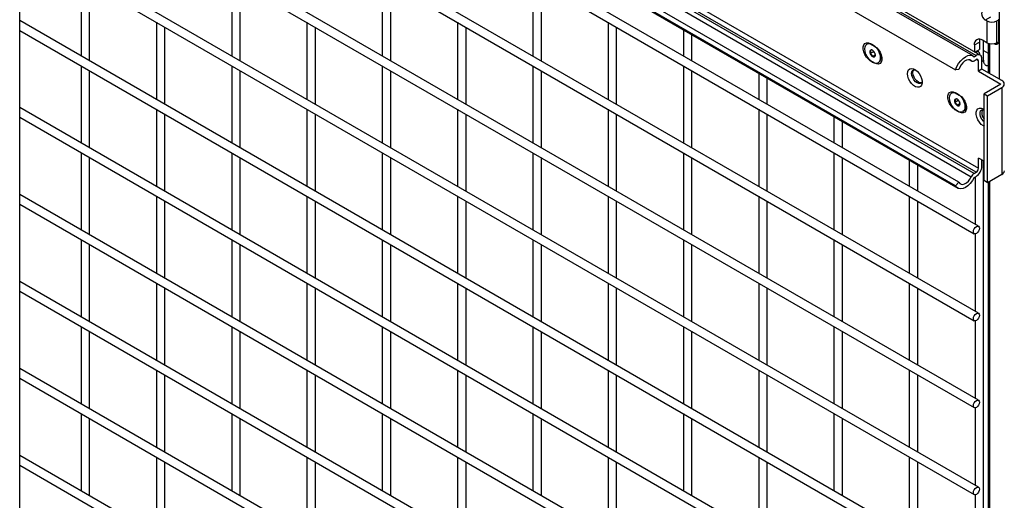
# Model space of a CAD drawing. Header units: inches. Extents: x 0.2 to 10.8, y 0.2 to 8.2.
# Tile 39 of 43: x 9.558 to 10.329, y 5.955 to 6.331. Entities that reach past the tile are written whole.
import ezdxf

# ---------------------------------------------------------------- set-up
doc = ezdxf.new("R2010")
doc.units = ezdxf.units.IN
doc.header["$MEASUREMENT"] = 0

msp = doc.modelspace()

# ---------------------------------------------------------------- linework, layer by layer
for p, q in [((9.55846, 4.57545), (9.55846, 6.82094)), ((10.31026, 6.30283), (9.55846, 6.73683)), ((9.55846, 6.73464), (10.30702, 6.30251)), ((10.3047, 6.30218), (9.55846, 6.73297)), ((9.55846, 6.71425), (10.29097, 6.29138)), ((10.29098, 6.20055), (9.55846, 6.62342)), ((9.55846, 6.62254), (10.2927, 6.19868)), ((10.30891, 6.16887), (9.55846, 6.6021)), ((9.55846, 6.5944), (10.30558, 6.1631)), ((10.30891, 6.10083), (9.55846, 6.53405)), ((9.55846, 6.52635), (10.30558, 6.09505)), ((10.30891, 6.03278), (9.55846, 6.46601)), ((9.55846, 6.45831), (10.30558, 6.02701)), ((10.30546, 6.21022), (9.8859, 6.45243)), ((10.30702, 6.21112), (9.88727, 6.45344)), ((9.89416, 6.45371), (10.30886, 6.21431)), ((10.29347, 6.2033), (9.86913, 6.44827)), ((9.88374, 6.4499), (10.30327, 6.20771)), ((10.3254, 6.28394), (10.3254, 6.40727)), ((10.30891, 5.96474), (9.55846, 6.39796)), ((9.55846, 6.39026), (10.30558, 5.95896)), ((9.60653, 6.36252), (9.60653, 6.30217)), ((9.6132, 6.29832), (9.6132, 6.35867)), ((9.72438, 6.36253), (9.72438, 6.30218)), ((9.73105, 6.29833), (9.73105, 6.35868)), ((9.84223, 6.36254), (9.84223, 6.30219)), ((9.8489, 6.29834), (9.8489, 6.35869)), ((9.96008, 6.36255), (9.96008, 6.3022)), ((9.96675, 6.29835), (9.96675, 6.3587)), ((10.30891, 5.89669), (9.55846, 6.32992)), ((9.66546, 6.3285), (9.66546, 6.26815)), ((9.78331, 6.32851), (9.78331, 6.26816)), ((9.90116, 6.32852), (9.90116, 6.26817)), ((10.01901, 6.32853), (10.01901, 6.26818)), ((10.31824, 6.33263), (10.31417, 6.33029)), ((10.31547, 6.32954), (10.31417, 6.33029)), ((10.31547, 6.32954), (10.31547, 6.31253)), ((10.32336, 6.32954), (10.32495, 6.33046)), ((10.32336, 6.31253), (10.32336, 6.32954)), ((10.32495, 6.31413), (10.32495, 6.33087)), ((9.55846, 6.32222), (10.30558, 5.89092)), ((9.67212, 6.2643), (9.67212, 6.32465)), ((9.78997, 6.26431), (9.78997, 6.32466)), ((9.90782, 6.26433), (9.90782, 6.32467)), ((10.02568, 6.26434), (10.02568, 6.32468)), ((10.07793, 6.32266), (10.07793, 6.30221)), ((10.0846, 6.29836), (10.0846, 6.31881)), ((10.22193, 6.31169), (10.2217, 6.31156)), ((10.22439, 6.31169), (10.22763, 6.30982)), ((10.30566, 6.31077), (10.3096, 6.31305)), ((10.3096, 6.31305), (10.3096, 6.3072)), ((10.31547, 6.31253), (10.31208, 6.31448)), ((10.31294, 6.29937), (10.31294, 6.31399)), ((10.31642, 6.31209), (10.31642, 6.28912)), ((10.31788, 6.28827), (10.31788, 6.31171)), ((10.32336, 6.31253), (10.3249, 6.31341)), ((10.32367, 6.31253), (10.32363, 6.31268)), ((10.22676, 6.30549), (10.22414, 6.30398)), ((10.22676, 6.30598), (10.22676, 6.30549)), ((10.22676, 6.30549), (10.22791, 6.30405)), ((10.30566, 6.31077), (10.30566, 6.30549)), ((10.30614, 6.3052), (10.3096, 6.3072)), ((10.30891, 6.30545), (10.30774, 6.30613)), ((10.3096, 6.30393), (10.30954, 6.30324)), ((10.31294, 6.30644), (10.31642, 6.30443)), ((10.22763, 6.29655), (10.22439, 6.29843)), ((10.22806, 6.30288), (10.22598, 6.30169)), ((10.23026, 6.29673), (10.23049, 6.29686)), ((10.23255, 6.29947), (10.23214, 6.29945)), ((10.23221, 6.29994), (10.23263, 6.30357)), ((10.23259, 6.30322), (10.23273, 6.3033)), ((10.30203, 6.29911), (10.30352, 6.29825)), ((10.30327, 6.29843), (10.30217, 6.29907)), ((10.30546, 6.30161), (10.30702, 6.30251)), ((10.30546, 6.29844), (10.30702, 6.29934)), ((10.30886, 6.29828), (10.30702, 6.29934)), ((10.30886, 6.29032), (10.30886, 6.29828)), ((10.3116, 6.2919), (10.3116, 6.29986)), ((9.60653, 6.29447), (9.60653, 6.23412)), ((9.6132, 6.23027), (9.6132, 6.29062)), ((9.72438, 6.29448), (9.72438, 6.23413)), ((9.73105, 6.23029), (9.73105, 6.29063)), ((9.84223, 6.29449), (9.84223, 6.23415)), ((9.8489, 6.2303), (9.8489, 6.29064)), ((9.96008, 6.2945), (9.96008, 6.23416)), ((9.96675, 6.23031), (9.96675, 6.29066)), ((10.07793, 6.29451), (10.07793, 6.23417)), ((10.0846, 6.23032), (10.0846, 6.29067)), ((10.13686, 6.28864), (10.13686, 6.2682)), ((10.29347, 6.29151), (10.29097, 6.29138)), ((10.3116, 6.2919), (10.30886, 6.29032)), ((10.30886, 6.29032), (10.32635, 6.28022)), ((10.32725, 6.28287), (10.3116, 6.2919)), ((10.14353, 6.26435), (10.14353, 6.2848)), ((10.28822, 6.27342), (10.28799, 6.27329)), ((10.29065, 6.27344), (10.29389, 6.27157)), ((10.32635, 6.28022), (10.31326, 6.27266)), ((10.316, 6.27108), (10.32725, 6.27757)), ((10.32725, 6.27757), (10.32725, 6.20953)), ((10.29305, 6.26722), (10.29043, 6.26571)), ((10.29305, 6.26771), (10.29305, 6.26722)), ((10.29305, 6.26722), (10.2942, 6.26578)), ((10.31326, 6.27266), (10.316, 6.27108)), ((10.31326, 6.20461), (10.31326, 6.27266)), ((10.316, 6.20303), (10.316, 6.27108)), ((10.30891, 5.82865), (9.55846, 6.26187)), ((9.66546, 6.26045), (9.66546, 6.20011)), ((9.78331, 6.26046), (9.78331, 6.20012)), ((9.90116, 6.26048), (9.90116, 6.20013)), ((10.01901, 6.26049), (10.01901, 6.20014)), ((10.13686, 6.2605), (10.13686, 6.20015)), ((10.29389, 6.2583), (10.29065, 6.26017)), ((10.29435, 6.26462), (10.29227, 6.26342)), ((10.29655, 6.25846), (10.29678, 6.25859)), ((10.29881, 6.26122), (10.29843, 6.26119)), ((10.29851, 6.26167), (10.29892, 6.26526)), ((10.29888, 6.26495), (10.299, 6.26502)), ((10.31275, 6.26069), (10.31326, 6.26039)), ((10.31275, 6.26069), (10.31326, 6.26031)), ((9.55846, 6.25417), (10.30558, 5.82287)), ((9.67212, 6.19626), (9.67212, 6.25661)), ((9.78997, 6.19627), (9.78997, 6.25662)), ((9.90782, 6.19628), (9.90782, 6.25663)), ((10.02568, 6.19629), (10.02568, 6.25664)), ((10.14353, 6.1963), (10.14353, 6.25665)), ((10.19579, 6.25463), (10.19579, 6.23418)), ((10.20245, 6.23033), (10.20245, 6.25078)), ((10.31326, 6.24838), (10.31275, 6.24742)), ((10.31326, 6.24712), (10.31275, 6.24742)), ((9.60653, 6.22643), (9.60653, 6.16608)), ((9.6132, 6.16223), (9.6132, 6.22258)), ((9.72438, 6.22644), (9.72438, 6.16609)), ((9.73105, 6.16224), (9.73105, 6.22259)), ((9.84223, 6.22645), (9.84223, 6.1661)), ((9.8489, 6.16225), (9.8489, 6.2226)), ((9.96008, 6.22646), (9.96008, 6.16611)), ((9.96675, 6.16226), (9.96675, 6.22261)), ((10.07793, 6.22647), (10.07793, 6.16612)), ((10.0846, 6.16227), (10.0846, 6.22262)), ((10.19579, 6.22648), (10.19579, 6.16613)), ((10.20245, 6.16229), (10.20245, 6.22263)), ((10.25471, 6.22061), (10.25471, 6.20016)), ((10.31326, 6.21974), (10.30886, 6.22227)), ((10.30886, 6.21431), (10.30886, 6.22227)), ((10.3116, 6.21589), (10.3116, 6.22069)), ((10.31294, 5.41308), (10.31294, 6.21992)), ((10.26138, 6.19631), (10.26138, 6.21676)), ((10.30546, 6.21022), (10.30702, 6.21112)), ((10.30546, 6.20706), (10.30702, 6.20796)), ((10.30627, 6.20753), (10.30627, 6.1704)), ((10.316, 6.20303), (10.31326, 6.20461)), ((10.32725, 6.20953), (10.316, 6.20303)), ((10.31788, 5.34043), (10.31788, 6.20412)), ((10.29098, 6.20055), (10.29347, 6.2033)), ((10.31642, 6.20328), (10.31642, 5.34158)), ((10.30891, 5.7606), (9.55846, 6.19383)), ((9.66546, 6.19241), (9.66546, 6.13206)), ((9.67212, 6.12821), (9.67212, 6.18856)), ((9.78331, 6.19242), (9.78331, 6.13207)), ((9.78997, 6.12822), (9.78997, 6.18857)), ((9.90116, 6.19243), (9.90116, 6.13208)), ((9.90782, 6.12823), (9.90782, 6.18858)), ((10.01901, 6.19244), (10.01901, 6.13209)), ((10.02568, 6.12825), (10.02568, 6.18859)), ((10.13686, 6.19245), (10.13686, 6.13211)), ((10.14353, 6.12826), (10.14353, 6.1886)), ((10.25471, 6.19246), (10.25471, 6.13212)), ((10.26138, 6.12827), (10.26138, 6.18862)), ((9.55846, 6.18613), (10.30558, 5.75483)), ((9.60653, 6.15838), (9.60653, 6.09803)), ((9.72438, 6.15839), (9.72438, 6.09804)), ((9.84223, 6.1584), (9.84223, 6.09806)), ((9.96008, 6.15841), (9.96008, 6.09807)), ((10.07793, 6.15842), (10.07793, 6.09808)), ((10.19579, 6.15844), (10.19579, 6.09809)), ((10.30627, 6.16294), (10.30627, 6.10235)), ((9.6132, 6.09418), (9.6132, 6.15453)), ((9.73105, 6.0942), (9.73105, 6.15454)), ((9.8489, 6.09421), (9.8489, 6.15455)), ((9.96675, 6.09422), (9.96675, 6.15457)), ((10.0846, 6.09423), (10.0846, 6.15458)), ((10.20245, 6.09424), (10.20245, 6.15459)), ((10.30891, 5.69256), (9.55846, 6.12578)), ((9.66546, 6.12436), (9.66546, 6.06402)), ((9.67212, 6.06017), (9.67212, 6.12052)), ((9.78331, 6.12437), (9.78331, 6.06403)), ((9.78997, 6.06018), (9.78997, 6.12053)), ((9.90116, 6.12439), (9.90116, 6.06404)), ((9.90782, 6.06019), (9.90782, 6.12054)), ((10.01901, 6.1244), (10.01901, 6.06405)), ((10.02568, 6.0602), (10.02568, 6.12055)), ((10.13686, 6.12441), (10.13686, 6.06406)), ((10.14353, 6.06021), (10.14353, 6.12056)), ((10.25471, 6.12442), (10.25471, 6.06407)), ((10.26138, 6.06022), (10.26138, 6.12057)), ((9.55846, 6.11808), (10.30558, 5.68678)), ((9.60653, 6.09034), (9.60653, 6.02999)), ((9.72438, 6.09035), (9.72438, 6.03)), ((9.84223, 6.09036), (9.84223, 6.03001)), ((9.96008, 6.09037), (9.96008, 6.03002)), ((10.07793, 6.09038), (10.07793, 6.03003)), ((10.19579, 6.09039), (10.19579, 6.03004)), ((10.30627, 6.0949), (10.30627, 6.03431)), ((9.6132, 6.02614), (9.6132, 6.08649)), ((9.73105, 6.02615), (9.73105, 6.0865)), ((9.8489, 6.02616), (9.8489, 6.08651)), ((9.96675, 6.02617), (9.96675, 6.08652)), ((10.0846, 6.02618), (10.0846, 6.08653)), ((10.20245, 6.02619), (10.20245, 6.08654)), ((10.30891, 5.62451), (9.55846, 6.05774)), ((9.55846, 6.05004), (10.30558, 5.61874)), ((9.66546, 6.05632), (9.66546, 5.99597)), ((9.67212, 5.99212), (9.67212, 6.05247)), ((9.78331, 6.05633), (9.78331, 5.99598)), ((9.78997, 5.99213), (9.78997, 6.05248)), ((9.90116, 6.05634), (9.90116, 5.99599)), ((9.90782, 5.99214), (9.90782, 6.05249)), ((10.01901, 6.05635), (10.01901, 5.996)), ((10.02568, 5.99216), (10.02568, 6.0525)), ((10.13686, 6.05636), (10.13686, 5.99602)), ((10.14353, 5.99217), (10.14353, 6.05251)), ((10.25471, 6.05637), (10.25471, 5.99603)), ((10.26138, 5.99218), (10.26138, 6.05253)), ((10.30627, 6.02685), (10.30627, 5.96626)), ((9.60653, 6.02229), (9.60653, 5.96194)), ((9.72438, 6.0223), (9.72438, 5.96195)), ((9.84223, 6.02231), (9.84223, 5.96197)), ((9.96008, 6.02232), (9.96008, 5.96198)), ((10.07793, 6.02233), (10.07793, 5.96199)), ((10.19579, 6.02235), (10.19579, 5.962)), ((9.6132, 5.95809), (9.6132, 6.01844)), ((9.73105, 5.95811), (9.73105, 6.01845)), ((9.8489, 5.95812), (9.8489, 6.01846)), ((9.96675, 5.95813), (9.96675, 6.01848)), ((10.0846, 5.95814), (10.0846, 6.01849)), ((10.20245, 5.95815), (10.20245, 6.0185)), ((10.30891, 5.55647), (9.55846, 5.98969)), ((9.66546, 5.98827), (9.66546, 5.92793)), ((9.78331, 5.98828), (9.78331, 5.92794)), ((9.90116, 5.9883), (9.90116, 5.92795)), ((10.01901, 5.98831), (10.01901, 5.92796)), ((10.13686, 5.98832), (10.13686, 5.92797)), ((10.25471, 5.98833), (10.25471, 5.92798)), ((9.55846, 5.98199), (10.30558, 5.55069)), ((9.67212, 5.92408), (9.67212, 5.98442)), ((9.78997, 5.92409), (9.78997, 5.98444)), ((9.90782, 5.9241), (9.90782, 5.98445)), ((10.02568, 5.92411), (10.02568, 5.98446)), ((10.14353, 5.92412), (10.14353, 5.98447)), ((10.26138, 5.92413), (10.26138, 5.98448)), ((10.30627, 5.95881), (10.30627, 5.89822))]:
    msp.add_line(p, q)
at = {"flags": 128}
for points in [[(10.31417, 6.33709), (10.31304, 6.33748), (10.31209, 6.3373), (10.31145, 6.33656), (10.31123, 6.33539), (10.31145, 6.33396), (10.31209, 6.33249), (10.31304, 6.3312), (10.31417, 6.33029)], [(10.22439, 6.29843), (10.22277, 6.29963), (10.22128, 6.30127), (10.22005, 6.30322), (10.21916, 6.30532), (10.2187, 6.3074), (10.2187, 6.30929), (10.21916, 6.31083), (10.22005, 6.31191), (10.22128, 6.31243), (10.22277, 6.31236), (10.22439, 6.31169)], [(10.22598, 6.29715), (10.22441, 6.29829), (10.22295, 6.29983), (10.2217, 6.30167), (10.22074, 6.30367), (10.22013, 6.30571), (10.21993, 6.30764), (10.22013, 6.30933), (10.22074, 6.31066), (10.2217, 6.31156), (10.22295, 6.31194), (10.22441, 6.3118), (10.22598, 6.31113), (10.22755, 6.30999), (10.22901, 6.30845), (10.23026, 6.30661), (10.23123, 6.30461), (10.23183, 6.30257), (10.23204, 6.30065), (10.23183, 6.29896), (10.23123, 6.29762), (10.23026, 6.29673), (10.22901, 6.29634), (10.22755, 6.29648), (10.22598, 6.29715)], [(10.22193, 6.31169), (10.22318, 6.31207), (10.22335, 6.31208)], [(10.30996, 6.31529), (10.30973, 6.31443), (10.3096, 6.31305)], [(10.22763, 6.30982), (10.22925, 6.30862), (10.23074, 6.30698), (10.23197, 6.30503), (10.23286, 6.30293), (10.23332, 6.30085), (10.23332, 6.29896), (10.23286, 6.29742), (10.23197, 6.29634), (10.23074, 6.29581), (10.22925, 6.29589), (10.22763, 6.29655)], [(10.22906, 6.30879), (10.22923, 6.30858), (10.23049, 6.30674), (10.23145, 6.30474), (10.23205, 6.3027), (10.23226, 6.30078), (10.23205, 6.29909), (10.23145, 6.29775), (10.23049, 6.29686), (10.23049, 6.29686)], [(10.30669, 6.30489), (10.30725, 6.30529), (10.30815, 6.3056), (10.30891, 6.30545), (10.30943, 6.30486), (10.3096, 6.30393)], [(10.29097, 6.29138), (10.29197, 6.29388), (10.29333, 6.29627), (10.29496, 6.29843), (10.2968, 6.30024), (10.29873, 6.3016), (10.30066, 6.30245), (10.30249, 6.30274), (10.30411, 6.30245), (10.30546, 6.30161)], [(10.30327, 6.29843), (10.30224, 6.29905), (10.30096, 6.29919), (10.29954, 6.29883), (10.29806, 6.29801), (10.29662, 6.29677), (10.29532, 6.29521), (10.29425, 6.29341), (10.29347, 6.29151)], [(10.25341, 6.28831), (10.25362, 6.28997), (10.25425, 6.29127), (10.25524, 6.2921), (10.25651, 6.29241), (10.25799, 6.29216), (10.25955, 6.29138), (10.26108, 6.29013), (10.26247, 6.2885), (10.26361, 6.2866), (10.26443, 6.28459), (10.26485, 6.28261), (10.26485, 6.2808), (10.26443, 6.2793), (10.26361, 6.27823), (10.26247, 6.27766), (10.26108, 6.27763), (10.25955, 6.27814), (10.25799, 6.27917), (10.25651, 6.28062), (10.25524, 6.2824), (10.25425, 6.28438), (10.25362, 6.28639), (10.25341, 6.28831)], [(10.26489, 6.28204), (10.26431, 6.28107), (10.26336, 6.28053), (10.26217, 6.28051), (10.26085, 6.28103), (10.25953, 6.28204), (10.25834, 6.28343), (10.2574, 6.28506), (10.25679, 6.28679), (10.25658, 6.28843), (10.25679, 6.28984), (10.2574, 6.29086), (10.25834, 6.29141), (10.25947, 6.29143)], [(10.26435, 6.28112), (10.26322, 6.28112), (10.2619, 6.28164), (10.26058, 6.28264), (10.25939, 6.28403), (10.25844, 6.28567), (10.25783, 6.28739), (10.25762, 6.28904), (10.25783, 6.29044), (10.2584, 6.29142)], [(10.29065, 6.26017), (10.28903, 6.26138), (10.28755, 6.26302), (10.28631, 6.26497), (10.28543, 6.26707), (10.28497, 6.26915), (10.28497, 6.27103), (10.28543, 6.27258), (10.28631, 6.27366), (10.28755, 6.27418), (10.28903, 6.27411), (10.29065, 6.27344)], [(10.29227, 6.25888), (10.29071, 6.26002), (10.28925, 6.26156), (10.28799, 6.2634), (10.28703, 6.2654), (10.28642, 6.26744), (10.28622, 6.26937), (10.28642, 6.27106), (10.28703, 6.27239), (10.28799, 6.27329), (10.28925, 6.27367), (10.29071, 6.27353), (10.29227, 6.27286), (10.29384, 6.27172), (10.2953, 6.27018), (10.29655, 6.26834), (10.29752, 6.26634), (10.29812, 6.26431), (10.29833, 6.26238), (10.29812, 6.26069), (10.29752, 6.25935), (10.29655, 6.25846), (10.2953, 6.25807), (10.29384, 6.25821), (10.29227, 6.25888)], [(10.28822, 6.27342), (10.28947, 6.2738), (10.28967, 6.27382)], [(10.29389, 6.27157), (10.29551, 6.27037), (10.297, 6.26872), (10.29824, 6.26677), (10.29912, 6.26468), (10.29958, 6.2626), (10.29958, 6.26071), (10.29912, 6.25916), (10.29824, 6.25809), (10.297, 6.25756), (10.29551, 6.25764), (10.29389, 6.2583)], [(10.29538, 6.27049), (10.29552, 6.27031), (10.29678, 6.26847), (10.29774, 6.26647), (10.29835, 6.26444), (10.29855, 6.26251), (10.29835, 6.26082), (10.29774, 6.25948), (10.29678, 6.25859), (10.29678, 6.25859)], [(10.31275, 6.24742), (10.31113, 6.24862), (10.30964, 6.25026), (10.30841, 6.25221), (10.30752, 6.25431), (10.30706, 6.25639), (10.30706, 6.25828), (10.30752, 6.25982), (10.30841, 6.2609), (10.30964, 6.26143), (10.31113, 6.26135), (10.31275, 6.26069)], [(10.31326, 6.25074), (10.31275, 6.2512), (10.31151, 6.25275), (10.31059, 6.25454), (10.3101, 6.25638), (10.3101, 6.25804), (10.31059, 6.25931), (10.31151, 6.26004), (10.31275, 6.26015), (10.31326, 6.26003)], [(10.30546, 6.20706), (10.30411, 6.20466), (10.30249, 6.2025), (10.30066, 6.20068), (10.29873, 6.1993), (10.2968, 6.19843), (10.29497, 6.19812), (10.29333, 6.19838), (10.29198, 6.19921), (10.29098, 6.20055)], [(10.29347, 6.2033), (10.29425, 6.20231), (10.29533, 6.20176), (10.29663, 6.20169), (10.29806, 6.20211), (10.29954, 6.203), (10.30096, 6.20429), (10.30224, 6.20589), (10.30327, 6.20771)], [(10.3096, 6.16735), (10.30943, 6.1662), (10.30891, 6.16502), (10.30815, 6.16399), (10.30725, 6.16326), (10.30635, 6.16295), (10.30558, 6.1631), (10.30507, 6.16369), (10.30489, 6.16462), (10.30507, 6.16577), (10.30558, 6.16695), (10.30635, 6.16798), (10.30725, 6.16871), (10.30815, 6.16902), (10.30891, 6.16887), (10.30943, 6.16828), (10.3096, 6.16735)], [(10.3096, 6.0993), (10.30943, 6.09815), (10.30891, 6.09698), (10.30815, 6.09595), (10.30725, 6.09522), (10.30635, 6.0949), (10.30558, 6.09505), (10.30507, 6.09564), (10.30489, 6.09658), (10.30507, 6.09772), (10.30558, 6.0989), (10.30635, 6.09993), (10.30725, 6.10066), (10.30815, 6.10097), (10.30891, 6.10083), (10.30943, 6.10024), (10.3096, 6.0993)], [(10.3096, 6.03125), (10.30943, 6.03011), (10.30891, 6.02893), (10.30815, 6.0279), (10.30725, 6.02717), (10.30635, 6.02686), (10.30558, 6.02701), (10.30507, 6.0276), (10.30489, 6.02853), (10.30507, 6.02968), (10.30558, 6.03086), (10.30635, 6.03189), (10.30725, 6.03262), (10.30815, 6.03293), (10.30891, 6.03278), (10.30943, 6.03219), (10.3096, 6.03125)], [(10.3096, 5.96321), (10.30943, 5.96206), (10.30891, 5.96089), (10.30815, 5.95986), (10.30725, 5.95913), (10.30635, 5.95881), (10.30558, 5.95896), (10.30507, 5.95955), (10.30489, 5.96049), (10.30507, 5.96163), (10.30558, 5.96281), (10.30635, 5.96384), (10.30725, 5.96457), (10.30815, 5.96488), (10.30891, 5.96474), (10.30943, 5.96415), (10.3096, 5.96321)]]:
    msp.add_lwpolyline(points, dxfattribs=at)
for centre, radius, start, end in [((10.31942, 6.33716), 0.00858, 242.60967, 297.39033), ((10.30957, 6.31141), 0.00397, 50.79671, 189.21404), ((10.31942, 6.32015), 0.00858, 242.60967, 297.39033), ((10.32266, 6.31373), 0.00233, 236.45412, 9.88841), ((10.3246, 6.31544), 0.00306, 248.55164, 269.02473), ((10.2266, 6.3052), 0.00275, 153.43643, 206.56357), ((10.22515, 6.30557), 0.00132, 50.75183, 139.4672), ((10.22847, 6.30557), 0.00462, 200.22711, 237.36203), ((10.22349, 6.30271), 0.00462, 20.22711, 57.36203), ((10.22537, 6.30308), 0.00275, 333.43643, 26.56357), ((10.22682, 6.30271), 0.00132, 230.75183, 319.4672), ((10.23009, 6.30141), 0.00309, 308.74645, 7.14798), ((10.30436, 6.29987), 0.0018, 232.82321, 307.59707), ((10.30881, 6.30031), 0.00283, 350.78596, 129.20328), ((10.30774, 6.29846), 0.00114, 350.78596, 129.20329), ((10.31097, 6.29972), 0.00199, 288.28671, 349.81688), ((10.32625, 6.28022), 0.00283, 290.78342, 69.21658), ((10.29289, 6.26694), 0.00275, 153.43643, 206.56357), ((10.29144, 6.2673), 0.00132, 50.75183, 139.4672), ((10.29476, 6.2673), 0.00462, 200.22711, 237.36203), ((10.28978, 6.26444), 0.00462, 20.22711, 57.36203), ((10.29166, 6.26481), 0.00275, 333.43643, 26.56357), ((10.29311, 6.26444), 0.00132, 230.75183, 319.4672), ((10.29633, 6.26316), 0.00312, 309.95903, 7.03774), ((10.31785, 6.25746), 0.00646, 155.22291, 224.67641), ((10.30165, 6.21635), 0.00996, 302.60548, 357.39452), ((10.30486, 6.21449), 0.004, 302.60547, 357.39453), ((10.3259, 6.2125), 0.00326, 294.37466, 354.3052), ((10.30856, 6.20532), 0.0058, 122.34624, 155.68035)]:
    msp.add_arc(centre, radius, start, end)
for points, knots in [([(10.22598, 6.3066), (10.22592, 6.30663), (10.22584, 6.30666), (10.22564, 6.30669), (10.22551, 6.30669), (10.22503, 6.30665), (10.2246, 6.30655), (10.22414, 6.30643)], [0, 0, 0, 0, 0.25, 0.25, 0.5, 0.5, 1, 1, 1, 1]), ([(10.22414, 6.30643), (10.22422, 6.30629), (10.22429, 6.30613), (10.2244, 6.30578), (10.22442, 6.30559), (10.22443, 6.30494), (10.22431, 6.30446), (10.22414, 6.30398)], [0, 0, 0, 0, 0.25, 0.25, 0.5, 0.5, 1, 1, 1, 1]), ([(10.22414, 6.30398), (10.22437, 6.30385), (10.22459, 6.3037), (10.22499, 6.30338), (10.22518, 6.3032), (10.22566, 6.3026), (10.22586, 6.30214), (10.22598, 6.30169)], [0, 0, 0, 0, 0.25, 0.25, 0.5, 0.5, 1, 1, 1, 1]), ([(10.22598, 6.30169), (10.22621, 6.30175), (10.22643, 6.3018), (10.22683, 6.30189), (10.22702, 6.30192), (10.22751, 6.30196), (10.2277, 6.30192), (10.22782, 6.30185)], [0, 0, 0, 0, 0.25, 0.25, 0.5, 0.5, 1, 1, 1, 1]), ([(10.31642, 6.29441), (10.31614, 6.2944), (10.31554, 6.29439), (10.31486, 6.29459), (10.31431, 6.29493), (10.31378, 6.29557), (10.31333, 6.29647), (10.31305, 6.2977), (10.31291, 6.2987), (10.31294, 6.29932), (10.31295, 6.29937)], [0, 0, 0, 0, 0.122052, 0.26241, 0.443058, 0.586107, 0.721622, 0.854781, 0.986661, 1, 1, 1, 1]), ([(10.29227, 6.26833), (10.29221, 6.26836), (10.29214, 6.26839), (10.29193, 6.26842), (10.2918, 6.26842), (10.29132, 6.26838), (10.29089, 6.26829), (10.29043, 6.26816)], [0, 0, 0, 0, 0.25, 0.25, 0.5, 0.5, 1, 1, 1, 1]), ([(10.29043, 6.26816), (10.29051, 6.26802), (10.29059, 6.26786), (10.29069, 6.26752), (10.29072, 6.26732), (10.29072, 6.26668), (10.2906, 6.26619), (10.29043, 6.26571)], [0, 0, 0, 0, 0.25, 0.25, 0.5, 0.5, 1, 1, 1, 1]), ([(10.29043, 6.26571), (10.29066, 6.26558), (10.29088, 6.26543), (10.29128, 6.26511), (10.29147, 6.26493), (10.29196, 6.26433), (10.29215, 6.26387), (10.29227, 6.26342)], [0, 0, 0, 0, 0.25, 0.25, 0.5, 0.5, 1, 1, 1, 1]), ([(10.29227, 6.26342), (10.2925, 6.26348), (10.29272, 6.26353), (10.29312, 6.26362), (10.29331, 6.26365), (10.2938, 6.26369), (10.29399, 6.26365), (10.29411, 6.26358)], [0, 0, 0, 0, 0.25, 0.25, 0.5, 0.5, 1, 1, 1, 1])]:
    msp.add_open_spline(points, degree=3, knots=knots)
for points in [[(10.22811, 6.30324), (10.22811, 6.30281), (10.22799, 6.30233), (10.22782, 6.30185)], [(10.2944, 6.26497), (10.2944, 6.26454), (10.29428, 6.26406), (10.29411, 6.26358)]]:
    msp.add_open_spline(points, degree=3)

doc.saveas('drawing.dxf')
